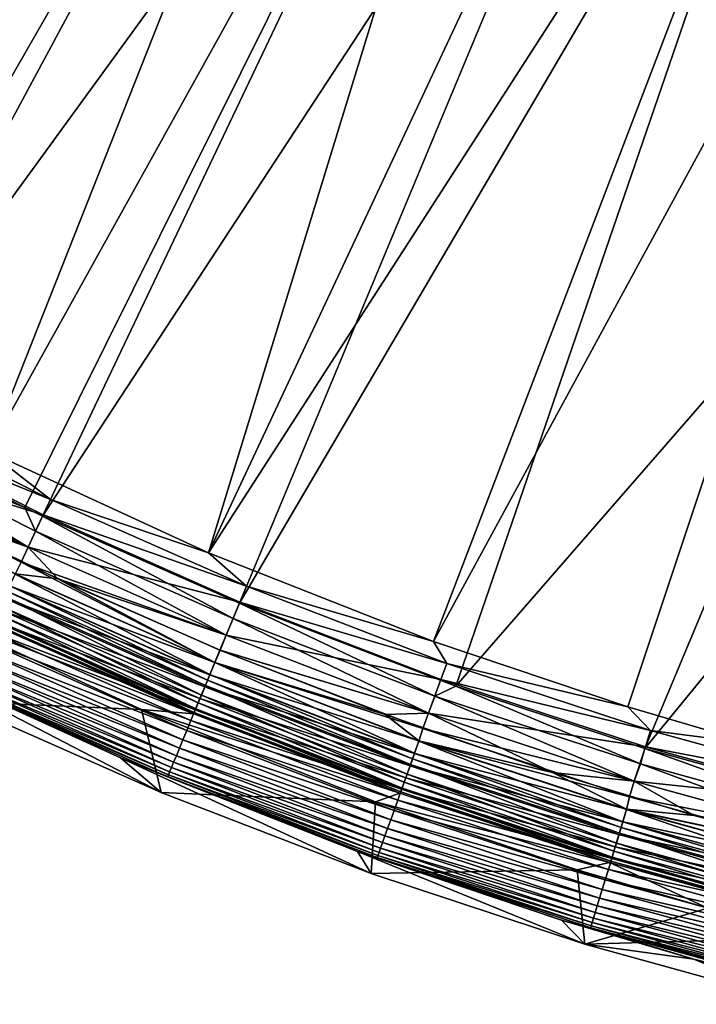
# Model space of a CAD drawing. Header units: metres. Extents: x -900 to 900, y -400 to 400.
# Tile 8 of 253: x -783 to -754, y -394 to -351. Entities that reach past the tile are written whole.
import ezdxf

# ---------------------------------------------------------------- set-up
doc = ezdxf.new("R2010")
doc.units = ezdxf.units.M

msp = doc.modelspace()

# ---------------------------------------------------------------- linework, layer by layer
at = {"layer": 'top'}
for points in [[(-807.198975, -356.74234, -0.803848), (-777.629517, -316.145782, -29.79077), (-783.200378, -312.214813, -29.8034)], [(-784.133118, -313.363251, -32.401356), (-778.5177, -317.338135, -32.388844), (-814.191162, -353.609955, -3.399924)], [(-771.867798, -319.798737, -29.776999), (-777.629517, -316.145782, -29.79077), (-807.198975, -356.74234, -0.803848)], [(-814.191162, -353.609955, -3.399924), (-778.5177, -317.338135, -32.388844), (-806.518616, -359.015991, -3.399924)], [(-778.5177, -317.338135, -32.388844), (-772.715027, -321.034332, -32.375225), (-806.518616, -359.015991, -3.399924)], [(-800.325439, -361.217438, -0.803848), (-771.867798, -319.798737, -29.776999), (-807.198975, -356.74234, -0.803848)], [(-771.867798, -319.798737, -29.776999), (-800.325439, -361.217438, -0.803848), (-795.533813, -364.093658, -0.803848)], [(-765.935669, -323.15976, -29.762093), (-771.867798, -319.798737, -29.776999), (-795.533813, -364.093658, -0.803848)], [(-806.518616, -359.015991, -3.399924), (-772.715027, -321.034332, -32.375225), (-798.623413, -364.016693, -3.399924)], [(-772.715027, -321.034332, -32.375225), (-766.738953, -324.443146, -32.360474), (-798.623413, -364.016693, -3.399924)], [(-765.935669, -323.15976, -29.762093), (-795.533813, -364.093658, -0.803848), (-790.941956, -366.673492, -0.803848)], [(-784.498657, -370.017365, -0.803848), (-765.935669, -323.15976, -29.762093), (-790.941956, -366.673492, -0.803848)], [(-760.099243, -326.105774, -29.746714), (-765.935669, -323.15976, -29.762093), (-784.498657, -370.017365, -0.803848)], [(-798.623413, -364.016693, -3.399924), (-766.738953, -324.443146, -32.360474), (-790.492249, -368.623932, -3.399924)], [(-766.738953, -324.443146, -32.360474), (-760.60376, -327.556427, -32.34457), (-790.492249, -368.623932, -3.399924)], [(-774.93988, -374.420105, -0.803848), (-760.099243, -326.105774, -29.746714), (-784.498657, -370.017365, -0.803848)], [(-774.93988, -374.420105, -0.803848), (-753.64325, -328.983063, -29.72888), (-760.099243, -326.105774, -29.746714)], [(-790.492249, -368.623932, -3.399924), (-760.60376, -327.556427, -32.34457), (-782.918945, -372.458221, -3.399924)], [(-760.60376, -327.556427, -32.34457), (-782.140686, -372.828522, -3.399924), (-782.918945, -372.458221, -3.399924)], [(-760.60376, -327.556427, -32.34457), (-754.324158, -330.367065, -32.327477), (-782.140686, -372.828522, -3.399924)], [(-747.252197, -331.464813, -29.710361), (-753.64325, -328.983063, -29.72888), (-774.93988, -374.420105, -0.803848)], [(-754.324158, -330.367065, -32.327477), (-773.58844, -376.619751, -3.399924), (-782.140686, -372.828522, -3.399924)], [(-754.324158, -330.367065, -32.327477), (-747.914978, -332.868317, -32.309166), (-773.58844, -376.619751, -3.399924)], [(-765.150696, -378.2836, -0.803848), (-747.252197, -331.464813, -29.710361), (-774.93988, -374.420105, -0.803848)], [(-740.871094, -333.599945, -29.690994), (-747.252197, -331.464813, -29.710361), (-765.150696, -378.2836, -0.803848)], [(-747.914978, -332.868317, -32.309166), (-764.190063, -380.22464, -3.399924), (-773.58844, -376.619751, -3.399924)], [(-764.190063, -380.22464, -3.399924), (-747.914978, -332.868317, -32.309166), (-746.190552, -359.55777, -17.935678)], [(-756.717102, -381.120422, -0.803848), (-740.871094, -333.599945, -29.690994), (-765.150696, -378.2836, -0.803848)], [(-740.871094, -333.599945, -29.690994), (-756.717102, -381.120422, -0.803848), (-751.247925, -382.727722, -0.803848)], [(-755.964355, -382.92392, -3.399924), (-764.190063, -380.22464, -3.399924), (-746.190552, -359.55777, -17.935678)], [(-738.483459, -361.563904, -17.935678), (-755.964355, -382.92392, -3.399924), (-746.190552, -359.55777, -17.935678)], [(-746.937378, -385.419708, -3.399924), (-755.964355, -382.92392, -3.399924), (-738.483459, -361.563904, -17.935678)], [(-781.799561, -372.107422, -0.456723), (-790.115173, -367.91864, -0.456723), (-790.465576, -368.574036, -0.204445)], [(-781.799561, -372.107422, -0.456723), (-784.498657, -370.017365, -0.803848), (-790.115173, -367.91864, -0.456723)], [(-790.465576, -368.574036, -0.204445), (-791.182922, -369.951691), (-782.117371, -372.779236, -0.204445)], [(-790.831604, -369.258636, -3.101714), (-790.492249, -368.623932, -3.399924), (-782.918945, -372.458221, -3.399924)], [(-782.117371, -372.779236, -0.204445), (-781.799561, -372.107422, -0.456723), (-790.465576, -368.574036, -0.204445)], [(-782.769104, -374.182343, -3), (-791.18103, -369.948151, -3), (-790.831604, -369.258636, -3.101714)], [(-782.449341, -373.481018, -3.101714), (-782.769104, -374.182343, -3), (-790.831604, -369.258636, -3.101714)], [(-790.831604, -369.258636, -3.101714), (-782.918945, -372.458221, -3.399924), (-782.449341, -373.481018, -3.101714)], [(-791.18103, -369.948151, -3), (-782.769104, -374.182343, -3), (-791.519775, -370.58194, -3)], [(-791.182922, -369.951691), (-788.398804, -372.196991), (-782.770813, -374.185974)], [(-791.182922, -369.951691), (-782.770813, -374.185974), (-782.117371, -372.779236, -0.204445)], [(-774.93988, -374.420105, -0.803848), (-784.498657, -370.017365, -0.803848), (-781.799561, -372.107422, -0.456723)], [(-791.519775, -370.58194, -3), (-782.769104, -374.182343, -3), (-783.076355, -374.83197, -3)], [(-791.519775, -370.58194, -3), (-783.076355, -374.83197, -3), (-783.334167, -375.351532, -3.056892)], [(-773.282471, -375.881042, -0.456723), (-781.799561, -372.107422, -0.456723), (-782.117371, -372.779236, -0.204445)], [(-773.282471, -375.881042, -0.456723), (-774.93988, -374.420105, -0.803848), (-781.799561, -372.107422, -0.456723)], [(-781.478333, -375.562561), (-788.398804, -372.196991), (-783.329773, -375.342285, -0.028766)], [(-788.398804, -372.196991), (-781.478333, -375.562561), (-782.770813, -374.185974)], [(-782.918945, -372.458221, -3.399924), (-782.140686, -372.828522, -3.399924), (-782.449341, -373.481018, -3.101714)], [(-782.117371, -372.779236, -0.204445), (-782.770813, -374.185974), (-773.566895, -376.567657, -0.204445)], [(-782.449341, -373.481018, -3.101714), (-782.140686, -372.828522, -3.399924), (-773.863953, -377.284882, -3.101714)], [(-782.140686, -372.828522, -3.399924), (-773.58844, -376.619751, -3.399924), (-773.863953, -377.284882, -3.101714)], [(-773.566895, -376.567657, -0.204445), (-773.282471, -375.881042, -0.456723), (-782.117371, -372.779236, -0.204445)], [(-774.159607, -377.998688, -3), (-782.769104, -374.182343, -3), (-782.449341, -373.481018, -3.101714)], [(-773.863953, -377.284882, -3.101714), (-774.159607, -377.998688, -3), (-782.449341, -373.481018, -3.101714)], [(-782.769104, -374.182343, -3), (-774.159607, -377.998688, -3), (-783.076355, -374.83197, -3)], [(-782.770813, -374.185974), (-781.478333, -375.562561), (-774.161133, -378.00238)], [(-782.770813, -374.185974), (-774.161133, -378.00238), (-773.566895, -376.567657, -0.204445)], [(-765.150696, -378.2836, -0.803848), (-774.93988, -374.420105, -0.803848), (-773.282471, -375.881042, -0.456723)], [(-783.076355, -374.83197, -3), (-774.655823, -379.196594, -3.056892), (-783.334167, -375.351532, -3.056892)], [(-783.076355, -374.83197, -3), (-774.159607, -377.998688, -3), (-774.434631, -378.662598, -3)], [(-783.076355, -374.83197, -3), (-774.434631, -378.662598, -3), (-774.655823, -379.196594, -3.056892)], [(-783.329773, -375.342285, -0.028766), (-783.577454, -375.865845, -0.114353), (-774.651917, -379.187134, -0.028766)], [(-783.334167, -375.351532, -3.056892), (-774.869507, -379.712433, -3.22474), (-783.572937, -375.856262, -3.22474)], [(-783.334167, -375.351532, -3.056892), (-774.655823, -379.196594, -3.056892), (-774.869507, -379.712433, -3.22474)], [(-774.651917, -379.187134, -0.028766), (-781.478333, -375.562561), (-783.329773, -375.342285, -0.028766)], [(-774.651917, -379.187134, -0.028766), (-774.428955, -378.648926), (-781.478333, -375.562561)], [(-781.478333, -375.562561), (-774.428955, -378.648926), (-774.161133, -378.00238)], [(-783.577454, -375.865845, -0.114353), (-783.820923, -376.380493, -0.255695), (-774.873535, -379.722229, -0.114353)], [(-783.572937, -375.856262, -3.22474), (-774.970459, -379.956207, -3.348771), (-783.68573, -376.094788, -3.348771)], [(-783.577454, -375.865845, -0.114353), (-774.873535, -379.722229, -0.114353), (-774.651917, -379.187134, -0.028766)], [(-783.572937, -375.856262, -3.22474), (-774.869507, -379.712433, -3.22474), (-774.970459, -379.956207, -3.348771)], [(-764.582947, -379.228088, -0.456723), (-773.282471, -375.881042, -0.456723), (-773.566895, -376.567657, -0.204445)], [(-764.582947, -379.228088, -0.456723), (-765.150696, -378.2836, -0.803848), (-773.282471, -375.881042, -0.456723)], [(-783.820923, -376.380493, -0.255695), (-784.057373, -376.880341, -0.451727), (-775.091431, -380.24823, -0.255695)], [(-775.238831, -380.604156, -3.865118), (-783.985657, -376.72879, -3.865118), (-783.792786, -376.321045, -3.497899)], [(-783.820923, -376.380493, -0.255695), (-775.091431, -380.24823, -0.255695), (-774.873535, -379.722229, -0.114353)], [(-775.066223, -380.187469, -3.497899), (-783.792786, -376.321045, -3.497899), (-783.68573, -376.094788, -3.348771)], [(-775.238831, -380.604156, -3.865118), (-783.792786, -376.321045, -3.497899), (-775.066223, -380.187469, -3.497899)], [(-783.68573, -376.094788, -3.348771), (-774.970459, -379.956207, -3.348771), (-775.066223, -380.187469, -3.497899)], [(-787.785828, -376.654816, -87), (-784.3526, -377.530334, -5.959025), (-775.576904, -381.420349, -5.959025)], [(-787.785828, -376.654816, -87), (-775.576904, -381.420349, -5.959025), (-777.849609, -381.231476, -87)], [(-785.937683, -380.881744, -87), (-787.785828, -376.654816, -87), (-777.849609, -381.231476, -87)], [(-775.30304, -380.759064, -0.451727), (-784.057373, -376.880341, -0.451727), (-784.284119, -377.359802, -0.70103)], [(-783.985657, -376.72879, -3.865118), (-775.380859, -380.947052, -4.312942), (-784.144348, -377.06427, -4.312942)], [(-775.091431, -380.24823, -0.255695), (-784.057373, -376.880341, -0.451727), (-775.30304, -380.759064, -0.451727)], [(-775.380859, -380.947052, -4.312942), (-783.985657, -376.72879, -3.865118), (-775.238831, -380.604156, -3.865118)], [(-773.566895, -376.567657, -0.204445), (-774.161133, -378.00238), (-764.833191, -379.927826, -0.204445)], [(-773.863953, -377.284882, -3.101714), (-773.58844, -376.619751, -3.399924), (-765.094666, -380.658752, -3.101714)], [(-773.58844, -376.619751, -3.399924), (-764.190063, -380.22464, -3.399924), (-765.094666, -380.658752, -3.101714)], [(-764.833191, -379.927826, -0.204445), (-764.582947, -379.228088, -0.456723), (-773.566895, -376.567657, -0.204445)], [(-784.263062, -377.315247, -4.82471), (-775.553223, -381.363129, -5.381563), (-784.336914, -377.471375, -5.381563)], [(-784.144348, -377.06427, -4.312942), (-775.487122, -381.203552, -4.82471), (-784.263062, -377.315247, -4.82471)], [(-784.263062, -377.315247, -4.82471), (-775.487122, -381.203552, -4.82471), (-775.553223, -381.363129, -5.381563)], [(-784.144348, -377.06427, -4.312942), (-775.380859, -380.947052, -4.312942), (-775.487122, -381.203552, -4.82471)], [(-765.37323, -381.38797, -3), (-774.159607, -377.998688, -3), (-773.863953, -377.284882, -3.101714)], [(-765.094666, -380.658752, -3.101714), (-765.37323, -381.38797, -3), (-773.863953, -377.284882, -3.101714)], [(-775.505981, -381.249084, -0.70103), (-784.284119, -377.359802, -0.70103), (-784.499268, -377.814606, -1.000777)], [(-784.336914, -377.471375, -5.381563), (-775.576904, -381.420349, -5.959025), (-784.3526, -377.530334, -5.959025)], [(-784.336914, -377.471375, -5.381563), (-775.553223, -381.363129, -5.381563), (-775.576904, -381.420349, -5.959025)], [(-775.30304, -380.759064, -0.451727), (-784.284119, -377.359802, -0.70103), (-775.505981, -381.249084, -0.70103)], [(-775.698486, -381.713898, -1.000777), (-784.499268, -377.814606, -1.000777), (-784.700806, -378.240692, -1.34779)], [(-775.505981, -381.249084, -0.70103), (-784.499268, -377.814606, -1.000777), (-775.698486, -381.713898, -1.000777)], [(-774.159607, -377.998688, -3), (-765.37323, -381.38797, -3), (-774.434631, -378.662598, -3)], [(-774.161133, -378.00238), (-774.428955, -378.648926), (-765.374573, -381.391724)], [(-774.161133, -378.00238), (-765.374573, -381.391724), (-764.833191, -379.927826, -0.204445)], [(-784.886963, -378.634125, -1.738888), (-775.878906, -382.149384, -1.34779), (-784.700806, -378.240692, -1.34779)], [(-784.700806, -378.240692, -1.34779), (-775.878906, -382.149384, -1.34779), (-775.698486, -381.713898, -1.000777)], [(-756.717102, -381.120422, -0.803848), (-765.150696, -378.2836, -0.803848), (-764.582947, -379.228088, -0.456723)], [(-778.750305, -383.339935, -5.947641), (-788.803406, -378.709442, -5.947641), (-776.995667, -384.84549, -87)], [(-776.995667, -384.84549, -87), (-788.803406, -378.709442, -5.947641), (-785.937683, -380.881744, -87)], [(-788.803406, -378.709442, -5.947641), (-778.750305, -383.339935, -5.947641), (-785.631775, -380.20871, -5.365363)], [(-776.196594, -382.91629, -2.170691), (-785.055786, -378.991089, -2.170691), (-785.205933, -379.308502, -2.639013)], [(-776.045471, -382.551483, -1.738888), (-784.886963, -378.634125, -1.738888), (-785.055786, -378.991089, -2.170691)], [(-776.045471, -382.551483, -1.738888), (-785.055786, -378.991089, -2.170691), (-776.196594, -382.91629, -2.170691)], [(-775.878906, -382.149384, -1.34779), (-784.886963, -378.634125, -1.738888), (-776.045471, -382.551483, -1.738888)], [(-774.434631, -378.662598, -3), (-765.615356, -382.064575, -3), (-774.655823, -379.196594, -3.056892)], [(-767.257324, -381.452881), (-774.428955, -378.648926), (-774.651917, -379.187134, -0.028766)], [(-774.434631, -378.662598, -3), (-765.37323, -381.38797, -3), (-765.615356, -382.064575, -3)], [(-774.428955, -378.648926), (-767.257324, -381.452881), (-765.374573, -381.391724)], [(-785.335999, -379.583405, -3.139467), (-776.330933, -383.240692, -2.639013), (-785.205933, -379.308502, -2.639013)], [(-785.205933, -379.308502, -2.639013), (-776.330933, -383.240692, -2.639013), (-776.196594, -382.91629, -2.170691)], [(-774.651917, -379.187134, -0.028766), (-774.873535, -379.722229, -0.114353), (-765.788147, -382.597351, -0.028766)], [(-774.655823, -379.196594, -3.056892), (-765.979614, -383.13269, -3.22474), (-774.869507, -379.712433, -3.22474)], [(-774.655823, -379.196594, -3.056892), (-765.615356, -382.064575, -3), (-765.791565, -382.606995, -3.056892)], [(-774.655823, -379.196594, -3.056892), (-765.791565, -382.606995, -3.056892), (-765.979614, -383.13269, -3.22474)], [(-765.788147, -382.597351, -0.028766), (-767.257324, -381.452881), (-774.651917, -379.187134, -0.028766)], [(-755.725647, -382.142822, -0.456723), (-764.582947, -379.228088, -0.456723), (-764.833191, -379.927826, -0.204445)], [(-755.725647, -382.142822, -0.456723), (-756.717102, -381.120422, -0.803848), (-764.582947, -379.228088, -0.456723)], [(-785.530457, -379.994507, -4.218875), (-776.544495, -383.756256, -3.667668), (-785.44458, -379.812958, -3.667668)], [(-785.44458, -379.812958, -3.667668), (-776.447327, -383.521667, -3.139467), (-785.335999, -379.583405, -3.139467)], [(-785.44458, -379.812958, -3.667668), (-776.544495, -383.756256, -3.667668), (-776.447327, -383.521667, -3.139467)], [(-785.335999, -379.583405, -3.139467), (-776.447327, -383.521667, -3.139467), (-776.330933, -383.240692, -2.639013)], [(-774.873535, -379.722229, -0.114353), (-775.091431, -380.24823, -0.255695), (-765.983215, -383.1427, -0.114353)], [(-774.869507, -379.712433, -3.22474), (-766.068481, -383.381134, -3.348771), (-774.970459, -379.956207, -3.348771)], [(-774.873535, -379.722229, -0.114353), (-765.983215, -383.1427, -0.114353), (-765.788147, -382.597351, -0.028766)], [(-774.869507, -379.712433, -3.22474), (-765.979614, -383.13269, -3.22474), (-766.068481, -383.381134, -3.348771)], [(-776.677368, -384.076996, -4.786941), (-785.593018, -380.12677, -4.786941), (-785.631775, -380.20871, -5.365363)], [(-785.631775, -380.20871, -5.365363), (-778.750305, -383.339935, -5.947641), (-776.712036, -384.160736, -5.365363)], [(-776.712036, -384.160736, -5.365363), (-776.677368, -384.076996, -4.786941), (-785.631775, -380.20871, -5.365363)], [(-785.593018, -380.12677, -4.786941), (-776.621338, -383.941803, -4.218875), (-785.530457, -379.994507, -4.218875)], [(-776.677368, -384.076996, -4.786941), (-776.621338, -383.941803, -4.218875), (-785.593018, -380.12677, -4.786941)], [(-785.530457, -379.994507, -4.218875), (-776.621338, -383.941803, -4.218875), (-776.544495, -383.756256, -3.667668)], [(-766.174927, -383.678711, -0.255695), (-775.091431, -380.24823, -0.255695), (-775.30304, -380.759064, -0.451727)], [(-766.304688, -384.041473, -3.865118), (-775.238831, -380.604156, -3.865118), (-775.066223, -380.187469, -3.497899)], [(-765.983215, -383.1427, -0.114353), (-775.091431, -380.24823, -0.255695), (-766.174927, -383.678711, -0.255695)], [(-774.970459, -379.956207, -3.348771), (-766.152771, -383.616791, -3.497899), (-775.066223, -380.187469, -3.497899)], [(-775.066223, -380.187469, -3.497899), (-766.152771, -383.616791, -3.497899), (-766.304688, -384.041473, -3.865118)], [(-774.970459, -379.956207, -3.348771), (-766.068481, -383.381134, -3.348771), (-766.152771, -383.616791, -3.497899)], [(-764.833191, -379.927826, -0.204445), (-765.374573, -381.391724), (-755.941223, -382.854004, -0.204445)], [(-765.094666, -380.658752, -3.101714), (-764.190063, -380.22464, -3.399924), (-756.166443, -383.596863, -3.101714)], [(-755.941223, -382.854004, -0.204445), (-755.725647, -382.142822, -0.456723), (-764.833191, -379.927826, -0.204445)], [(-764.190063, -380.22464, -3.399924), (-755.964355, -382.92392, -3.399924), (-756.166443, -383.596863, -3.101714)], [(-766.429688, -384.3909, -4.312942), (-775.380859, -380.947052, -4.312942), (-775.238831, -380.604156, -3.865118)], [(-766.429688, -384.3909, -4.312942), (-775.238831, -380.604156, -3.865118), (-766.304688, -384.041473, -3.865118)], [(-756.431091, -384.342041, -3), (-765.37323, -381.38797, -3), (-765.094666, -380.658752, -3.101714)], [(-756.166443, -383.596863, -3.101714), (-756.431091, -384.342041, -3), (-765.094666, -380.658752, -3.101714)], [(-776.995667, -384.84549, -87), (-785.937683, -380.881744, -87), (-777.849609, -381.231476, -87)], [(-766.361145, -384.199341, -0.451727), (-775.30304, -380.759064, -0.451727), (-775.505981, -381.249084, -0.70103)], [(-775.380859, -380.947052, -4.312942), (-766.523193, -384.652313, -4.82471), (-775.487122, -381.203552, -4.82471)], [(-766.523193, -384.652313, -4.82471), (-775.380859, -380.947052, -4.312942), (-766.429688, -384.3909, -4.312942)], [(-766.174927, -383.678711, -0.255695), (-775.30304, -380.759064, -0.451727), (-766.361145, -384.199341, -0.451727)], [(-751.247925, -382.727722, -0.803848), (-756.717102, -381.120422, -0.803848), (-755.725647, -382.142822, -0.456723)], [(-775.576904, -381.420349, -5.959025), (-766.620911, -384.875061, -5.959025), (-777.849609, -381.231476, -87)], [(-777.849609, -381.231476, -87), (-766.620911, -384.875061, -5.959025), (-767.673828, -385.247437, -87)], [(-776.995667, -384.84549, -87), (-777.849609, -381.231476, -87), (-767.673828, -385.247437, -87)], [(-766.539795, -384.69873, -0.70103), (-775.505981, -381.249084, -0.70103), (-775.698486, -381.713898, -1.000777)], [(-775.553223, -381.363129, -5.381563), (-766.620911, -384.875061, -5.959025), (-775.576904, -381.420349, -5.959025)], [(-775.487122, -381.203552, -4.82471), (-766.58136, -384.814941, -5.381563), (-775.553223, -381.363129, -5.381563)], [(-775.553223, -381.363129, -5.381563), (-766.58136, -384.814941, -5.381563), (-766.620911, -384.875061, -5.959025)], [(-766.361145, -384.199341, -0.451727), (-775.505981, -381.249084, -0.70103), (-766.539795, -384.69873, -0.70103)], [(-775.487122, -381.203552, -4.82471), (-766.523193, -384.652313, -4.82471), (-766.58136, -384.814941, -5.381563)], [(-765.374573, -381.391724), (-767.257324, -381.452881), (-759.979309, -383.967896)], [(-759.979309, -383.967896), (-767.257324, -381.452881), (-765.788147, -382.597351, -0.028766)], [(-765.37323, -381.38797, -3), (-756.431091, -384.342041, -3), (-765.615356, -382.064575, -3)], [(-765.374573, -381.391724), (-759.979309, -383.967896), (-756.432251, -384.345856)], [(-765.374573, -381.391724), (-756.432251, -384.345856), (-755.941223, -382.854004, -0.204445)], [(-775.878906, -382.149384, -1.34779), (-766.709229, -385.172394, -1.000777), (-775.698486, -381.713898, -1.000777)], [(-775.698486, -381.713898, -1.000777), (-766.709229, -385.172394, -1.000777), (-766.539795, -384.69873, -0.70103)], [(-766.867981, -385.616211, -1.34779), (-775.878906, -382.149384, -1.34779), (-776.045471, -382.551483, -1.738888)], [(-766.709229, -385.172394, -1.000777), (-775.878906, -382.149384, -1.34779), (-766.867981, -385.616211, -1.34779)], [(-765.615356, -382.064575, -3), (-756.639709, -385.029724, -3), (-765.791565, -382.606995, -3.056892)], [(-765.615356, -382.064575, -3), (-756.431091, -384.342041, -3), (-756.639709, -385.029724, -3)], [(-746.736816, -384.620972, -0.456723), (-755.725647, -382.142822, -0.456723), (-755.941223, -382.854004, -0.204445)], [(-746.736816, -384.620972, -0.456723), (-751.247925, -382.727722, -0.803848), (-755.725647, -382.142822, -0.456723)], [(-767.014587, -386.026001, -1.738888), (-776.045471, -382.551483, -1.738888), (-776.196594, -382.91629, -2.170691)], [(-766.867981, -385.616211, -1.34779), (-776.045471, -382.551483, -1.738888), (-767.014587, -386.026001, -1.738888)], [(-765.788147, -382.597351, -0.028766), (-765.983215, -383.1427, -0.114353), (-756.763672, -385.567108, -0.028766)], [(-765.791565, -382.606995, -3.056892), (-756.928589, -386.111176, -3.22474), (-765.979614, -383.13269, -3.22474)], [(-765.791565, -382.606995, -3.056892), (-756.639709, -385.029724, -3), (-756.766663, -385.576904, -3.056892)], [(-756.928589, -386.111176, -3.22474), (-765.791565, -382.606995, -3.056892), (-756.766663, -385.576904, -3.056892)], [(-756.763672, -385.567108, -0.028766), (-759.979309, -383.967896), (-765.788147, -382.597351, -0.028766)], [(-755.941223, -382.854004, -0.204445), (-756.432251, -384.345856), (-746.917175, -385.341827, -0.204445)], [(-746.917175, -385.341827, -0.204445), (-746.736816, -384.620972, -0.456723), (-755.941223, -382.854004, -0.204445)], [(-776.447327, -383.521667, -3.139467), (-767.265808, -386.728363, -2.639013), (-776.330933, -383.240692, -2.639013)], [(-776.330933, -383.240692, -2.639013), (-767.147583, -386.397797, -2.170691), (-776.196594, -382.91629, -2.170691)], [(-776.330933, -383.240692, -2.639013), (-767.265808, -386.728363, -2.639013), (-767.147583, -386.397797, -2.170691)], [(-776.196594, -382.91629, -2.170691), (-767.147583, -386.397797, -2.170691), (-767.014587, -386.026001, -1.738888)], [(-756.931702, -386.121338, -0.114353), (-765.983215, -383.1427, -0.114353), (-766.174927, -383.678711, -0.255695)], [(-765.979614, -383.13269, -3.22474), (-757.005127, -386.363678, -3.348771), (-766.068481, -383.381134, -3.348771)], [(-756.763672, -385.567108, -0.028766), (-765.983215, -383.1427, -0.114353), (-756.931702, -386.121338, -0.114353)], [(-765.979614, -383.13269, -3.22474), (-756.928589, -386.111176, -3.22474), (-757.005127, -386.363678, -3.348771)], [(-756.166443, -383.596863, -3.101714), (-755.964355, -382.92392, -3.399924), (-747.10553, -386.094849, -3.101714)], [(-755.964355, -382.92392, -3.399924), (-746.937378, -385.419708, -3.399924), (-747.10553, -386.094849, -3.101714)], [(-768.454834, -387.403107, -5.947641), (-778.750305, -383.339935, -5.947641), (-767.869873, -388.365692, -87)], [(-767.869873, -388.365692, -87), (-778.750305, -383.339935, -5.947641), (-776.995667, -384.84549, -87)], [(-778.750305, -383.339935, -5.947641), (-768.454834, -387.403107, -5.947641), (-776.712036, -384.160736, -5.365363)], [(-776.544495, -383.756256, -3.667668), (-767.368286, -387.014709, -3.139467), (-776.447327, -383.521667, -3.139467)], [(-776.447327, -383.521667, -3.139467), (-767.368286, -387.014709, -3.139467), (-767.265808, -386.728363, -2.639013)], [(-757.096863, -386.666138, -0.255695), (-766.174927, -383.678711, -0.255695), (-766.361145, -384.199341, -0.451727)], [(-766.152771, -383.616791, -3.497899), (-757.208618, -387.034821, -3.865118), (-766.304688, -384.041473, -3.865118)], [(-756.931702, -386.121338, -0.114353), (-766.174927, -383.678711, -0.255695), (-757.096863, -386.666138, -0.255695)], [(-766.068481, -383.381134, -3.348771), (-757.077759, -386.60321, -3.497899), (-766.152771, -383.616791, -3.497899)], [(-766.152771, -383.616791, -3.497899), (-757.077759, -386.60321, -3.497899), (-757.208618, -387.034821, -3.865118)], [(-766.068481, -383.381134, -3.348771), (-757.005127, -386.363678, -3.348771), (-757.077759, -386.60321, -3.497899)], [(-747.354797, -386.85379, -3), (-756.431091, -384.342041, -3), (-756.166443, -383.596863, -3.101714)], [(-747.10553, -386.094849, -3.101714), (-747.354797, -386.85379, -3), (-756.166443, -383.596863, -3.101714)], [(-767.570679, -387.580658, -4.786941), (-776.677368, -384.076996, -4.786941), (-776.712036, -384.160736, -5.365363)], [(-776.712036, -384.160736, -5.365363), (-768.454834, -387.403107, -5.947641), (-767.601196, -387.665985, -5.365363)], [(-767.601196, -387.665985, -5.365363), (-767.570679, -387.580658, -4.786941), (-776.712036, -384.160736, -5.365363)], [(-767.521423, -387.442902, -4.218875), (-776.621338, -383.941803, -4.218875), (-776.677368, -384.076996, -4.786941)], [(-767.570679, -387.580658, -4.786941), (-767.521423, -387.442902, -4.218875), (-776.677368, -384.076996, -4.786941)], [(-776.621338, -383.941803, -4.218875), (-767.453796, -387.253784, -3.667668), (-776.544495, -383.756256, -3.667668)], [(-767.521423, -387.442902, -4.218875), (-767.453796, -387.253784, -3.667668), (-776.621338, -383.941803, -4.218875)], [(-776.544495, -383.756256, -3.667668), (-767.453796, -387.253784, -3.667668), (-767.368286, -387.014709, -3.139467)], [(-757.316223, -387.389954, -4.312942), (-766.429688, -384.3909, -4.312942), (-766.304688, -384.041473, -3.865118)], [(-766.304688, -384.041473, -3.865118), (-757.208618, -387.034821, -3.865118), (-757.316223, -387.389954, -4.312942)], [(-753.825745, -385.844604), (-759.979309, -383.967896), (-756.763672, -385.567108, -0.028766)], [(-759.979309, -383.967896), (-753.825745, -385.844604), (-756.432251, -384.345856)], [(-757.257202, -387.195251, -0.451727), (-766.361145, -384.199341, -0.451727), (-766.539795, -384.69873, -0.70103)], [(-757.39679, -387.65564, -4.82471), (-766.523193, -384.652313, -4.82471), (-766.429688, -384.3909, -4.312942)], [(-757.39679, -387.65564, -4.82471), (-766.429688, -384.3909, -4.312942), (-757.316223, -387.389954, -4.312942)], [(-757.096863, -386.666138, -0.255695), (-766.361145, -384.199341, -0.451727), (-757.257202, -387.195251, -0.451727)], [(-756.431091, -384.342041, -3), (-747.354797, -386.85379, -3), (-756.639709, -385.029724, -3)], [(-756.432251, -384.345856), (-753.825745, -385.844604), (-747.355774, -386.857666)], [(-756.432251, -384.345856), (-747.355774, -386.857666), (-746.917175, -385.341827, -0.204445)], [(-767.869873, -388.365692, -87), (-776.995667, -384.84549, -87), (-767.673828, -385.247437, -87)], [(-766.620911, -384.875061, -5.959025), (-757.506226, -387.886139, -5.959025), (-767.673828, -385.247437, -87)], [(-766.709229, -385.172394, -1.000777), (-757.411072, -387.702789, -0.70103), (-766.539795, -384.69873, -0.70103)], [(-766.58136, -384.814941, -5.381563), (-757.506226, -387.886139, -5.959025), (-766.620911, -384.875061, -5.959025)], [(-766.523193, -384.652313, -4.82471), (-757.446899, -387.820892, -5.381563), (-766.58136, -384.814941, -5.381563)], [(-766.58136, -384.814941, -5.381563), (-757.446899, -387.820892, -5.381563), (-757.506226, -387.886139, -5.959025)], [(-766.539795, -384.69873, -0.70103), (-757.411072, -387.702789, -0.70103), (-757.257202, -387.195251, -0.451727)], [(-757.446899, -387.820892, -5.381563), (-766.523193, -384.652313, -4.82471), (-757.39679, -387.65564, -4.82471)], [(-767.869873, -388.365692, -87), (-767.673828, -385.247437, -87), (-758.911072, -388.194855, -87)], [(-767.673828, -385.247437, -87), (-757.506226, -387.886139, -5.959025), (-758.911072, -388.194855, -87)], [(-757.557007, -388.184204, -1.000777), (-766.709229, -385.172394, -1.000777), (-766.867981, -385.616211, -1.34779)], [(-757.411072, -387.702789, -0.70103), (-766.709229, -385.172394, -1.000777), (-757.557007, -388.184204, -1.000777)], [(-756.639709, -385.029724, -3), (-747.529419, -387.550873, -3), (-756.766663, -385.576904, -3.056892)], [(-756.639709, -385.029724, -3), (-747.354797, -386.85379, -3), (-747.529419, -387.550873, -3)], [(-757.693726, -388.635254, -1.34779), (-766.867981, -385.616211, -1.34779), (-767.014587, -386.026001, -1.738888)], [(-757.557007, -388.184204, -1.000777), (-766.867981, -385.616211, -1.34779), (-757.693726, -388.635254, -1.34779)], [(-747.605164, -388.09201, -0.028766), (-756.763672, -385.567108, -0.028766), (-756.931702, -386.121338, -0.114353)], [(-747.743164, -388.643524, -3.22474), (-756.928589, -386.111176, -3.22474), (-756.766663, -385.576904, -3.056892)], [(-756.766663, -385.576904, -3.056892), (-747.529419, -387.550873, -3), (-747.607666, -388.101929, -3.056892)], [(-756.766663, -385.576904, -3.056892), (-747.607666, -388.101929, -3.056892), (-747.743164, -388.643524, -3.22474)], [(-747.36676, -387.576294), (-756.763672, -385.567108, -0.028766), (-747.605164, -388.09201, -0.028766)], [(-747.36676, -387.576294), (-753.825745, -385.844604), (-756.763672, -385.567108, -0.028766)], [(-753.825745, -385.844604), (-747.36676, -387.576294), (-747.355774, -386.857666)], [(-767.147583, -386.397797, -2.170691), (-757.820007, -389.051727, -1.738888), (-767.014587, -386.026001, -1.738888)], [(-767.014587, -386.026001, -1.738888), (-757.820007, -389.051727, -1.738888), (-757.693726, -388.635254, -1.34779)], [(-747.745728, -388.653839, -0.114353), (-756.931702, -386.121338, -0.114353), (-757.096863, -386.666138, -0.255695)], [(-756.928589, -386.111176, -3.22474), (-747.80719, -388.899475, -3.348771), (-757.005127, -386.363678, -3.348771)], [(-747.605164, -388.09201, -0.028766), (-756.931702, -386.121338, -0.114353), (-747.745728, -388.653839, -0.114353)], [(-747.80719, -388.899475, -3.348771), (-756.928589, -386.111176, -3.22474), (-747.743164, -388.643524, -3.22474)], [(-767.368286, -387.014709, -3.139467), (-758.036377, -389.765594, -2.639013), (-767.265808, -386.728363, -2.639013)], [(-767.265808, -386.728363, -2.639013), (-757.934509, -389.429596, -2.170691), (-767.147583, -386.397797, -2.170691)], [(-767.265808, -386.728363, -2.639013), (-758.036377, -389.765594, -2.639013), (-757.934509, -389.429596, -2.170691)], [(-767.147583, -386.397797, -2.170691), (-757.934509, -389.429596, -2.170691), (-757.820007, -389.051727, -1.738888)], [(-747.88385, -389.206055, -0.255695), (-757.096863, -386.666138, -0.255695), (-757.257202, -387.195251, -0.451727)], [(-757.077759, -386.60321, -3.497899), (-747.977356, -389.579773, -3.865118), (-757.208618, -387.034821, -3.865118)], [(-747.745728, -388.653839, -0.114353), (-757.096863, -386.666138, -0.255695), (-747.88385, -389.206055, -0.255695)], [(-757.005127, -386.363678, -3.348771), (-747.86792, -389.142273, -3.497899), (-757.077759, -386.60321, -3.497899)], [(-757.077759, -386.60321, -3.497899), (-747.86792, -389.142273, -3.497899), (-747.977356, -389.579773, -3.865118)], [(-757.005127, -386.363678, -3.348771), (-747.80719, -388.899475, -3.348771), (-747.86792, -389.142273, -3.497899)], [(-767.453796, -387.253784, -3.667668), (-758.124634, -390.05661, -3.139467), (-767.368286, -387.014709, -3.139467)], [(-767.368286, -387.014709, -3.139467), (-758.124634, -390.05661, -3.139467), (-758.036377, -389.765594, -2.639013)], [(-757.208618, -387.034821, -3.865118), (-748.067444, -389.939758, -4.312942), (-757.316223, -387.389954, -4.312942)], [(-757.208618, -387.034821, -3.865118), (-747.977356, -389.579773, -3.865118), (-748.067444, -389.939758, -4.312942)], [(-758.582397, -391.433868, -87), (-759.590271, -390.384735, -5.947641), (-768.454834, -387.403107, -5.947641)], [(-758.582397, -391.433868, -87), (-768.454834, -387.403107, -5.947641), (-767.869873, -388.365692, -87)], [(-768.454834, -387.403107, -5.947641), (-759.590271, -390.384735, -5.947641), (-767.601196, -387.665985, -5.365363)], [(-758.29895, -390.631775, -4.786941), (-767.570679, -387.580658, -4.786941), (-767.601196, -387.665985, -5.365363)], [(-758.256531, -390.491791, -4.218875), (-767.521423, -387.442902, -4.218875), (-767.570679, -387.580658, -4.786941)], [(-758.29895, -390.631775, -4.786941), (-758.256531, -390.491791, -4.218875), (-767.570679, -387.580658, -4.786941)], [(-758.198242, -390.299591, -3.667668), (-767.453796, -387.253784, -3.667668), (-767.521423, -387.442902, -4.218875)], [(-758.256531, -390.491791, -4.218875), (-758.198242, -390.299591, -3.667668), (-767.521423, -387.442902, -4.218875)], [(-758.198242, -390.299591, -3.667668), (-758.124634, -390.05661, -3.139467), (-767.453796, -387.253784, -3.667668)], [(-757.411072, -387.702789, -0.70103), (-748.018066, -389.742401, -0.451727), (-757.257202, -387.195251, -0.451727)], [(-748.134827, -390.209076, -4.82471), (-757.39679, -387.65564, -4.82471), (-757.316223, -387.389954, -4.312942)], [(-757.316223, -387.389954, -4.312942), (-748.067444, -389.939758, -4.312942), (-748.134827, -390.209076, -4.82471)], [(-757.257202, -387.195251, -0.451727), (-748.018066, -389.742401, -0.451727), (-747.88385, -389.206055, -0.255695)], [(-767.601196, -387.665985, -5.365363), (-759.590271, -390.384735, -5.947641), (-758.325256, -390.718506, -5.365363)], [(-758.325256, -390.718506, -5.365363), (-758.29895, -390.631775, -4.786941), (-767.601196, -387.665985, -5.365363)], [(-757.506226, -387.886139, -5.959025), (-753.228516, -389.864807, -87), (-758.911072, -388.194855, -87)], [(-748.14679, -390.256866, -0.70103), (-757.411072, -387.702789, -0.70103), (-757.557007, -388.184204, -1.000777)], [(-757.446899, -387.820892, -5.381563), (-748.2547, -390.446381, -5.959025), (-757.506226, -387.886139, -5.959025)], [(-757.506226, -387.886139, -5.959025), (-748.2547, -390.446381, -5.959025), (-753.228516, -389.864807, -87)], [(-748.176697, -390.376587, -5.381563), (-757.446899, -387.820892, -5.381563), (-757.39679, -387.65564, -4.82471)], [(-748.2547, -390.446381, -5.959025), (-757.446899, -387.820892, -5.381563), (-748.176697, -390.376587, -5.381563)], [(-748.018066, -389.742401, -0.451727), (-757.411072, -387.702789, -0.70103), (-748.14679, -390.256866, -0.70103)], [(-748.176697, -390.376587, -5.381563), (-757.39679, -387.65564, -4.82471), (-748.134827, -390.209076, -4.82471)], [(-758.582397, -391.433868, -87), (-767.869873, -388.365692, -87), (-758.911072, -388.194855, -87)], [(-758.911072, -388.194855, -87), (-753.228516, -389.864807, -87), (-758.582397, -391.433868, -87)], [(-748.26886, -390.744873, -1.000777), (-757.557007, -388.184204, -1.000777), (-757.693726, -388.635254, -1.34779)], [(-748.14679, -390.256866, -0.70103), (-757.557007, -388.184204, -1.000777), (-748.26886, -390.744873, -1.000777)], [(-757.820007, -389.051727, -1.738888), (-748.38324, -391.202087, -1.34779), (-757.693726, -388.635254, -1.34779)], [(-757.693726, -388.635254, -1.34779), (-748.38324, -391.202087, -1.34779), (-748.26886, -390.744873, -1.000777)], [(-757.934509, -389.429596, -2.170691), (-748.488831, -391.624237, -1.738888), (-757.820007, -389.051727, -1.738888)], [(-757.820007, -389.051727, -1.738888), (-748.488831, -391.624237, -1.738888), (-748.38324, -391.202087, -1.34779)], [(-758.036377, -389.765594, -2.639013), (-748.584656, -392.007263, -2.170691), (-757.934509, -389.429596, -2.170691)], [(-757.934509, -389.429596, -2.170691), (-748.584656, -392.007263, -2.170691), (-748.488831, -391.624237, -1.738888)], [(-753.228516, -389.864807, -87), (-748.397339, -391.13974, -87), (-758.582397, -391.433868, -87)], [(-748.743652, -392.642853, -3.139467), (-758.124634, -390.05661, -3.139467), (-758.198242, -390.299591, -3.667668)], [(-758.124634, -390.05661, -3.139467), (-748.669861, -392.347839, -2.639013), (-758.036377, -389.765594, -2.639013)], [(-748.743652, -392.642853, -3.139467), (-748.669861, -392.347839, -2.639013), (-758.124634, -390.05661, -3.139467)], [(-758.036377, -389.765594, -2.639013), (-748.669861, -392.347839, -2.639013), (-748.584656, -392.007263, -2.170691)], [(-753.841614, -392.074097, -5.947641), (-759.590271, -390.384735, -5.947641), (-758.582397, -391.433868, -87)], [(-759.590271, -390.384735, -5.947641), (-753.841614, -392.074097, -5.947641), (-758.325256, -390.718506, -5.365363)], [(-748.854004, -393.083954, -4.218875), (-758.256531, -390.491791, -4.218875), (-758.29895, -390.631775, -4.786941)], [(-748.805298, -392.88916, -3.667668), (-758.198242, -390.299591, -3.667668), (-758.256531, -390.491791, -4.218875)], [(-748.854004, -393.083954, -4.218875), (-748.805298, -392.88916, -3.667668), (-758.256531, -390.491791, -4.218875)], [(-748.805298, -392.88916, -3.667668), (-748.743652, -392.642853, -3.139467), (-758.198242, -390.299591, -3.667668)], [(-748.889526, -393.225891, -4.786941), (-758.29895, -390.631775, -4.786941), (-758.325256, -390.718506, -5.365363)], [(-758.325256, -390.718506, -5.365363), (-753.841614, -392.074097, -5.947641), (-748.911499, -393.313782, -5.365363)], [(-748.911499, -393.313782, -5.365363), (-748.889526, -393.225891, -4.786941), (-758.325256, -390.718506, -5.365363)], [(-748.889526, -393.225891, -4.786941), (-748.854004, -393.083954, -4.218875), (-758.29895, -390.631775, -4.786941)], [(-758.582397, -391.433868, -87), (-748.397339, -391.13974, -87), (-749.155518, -394.042633, -87)], [(-749.155518, -394.042633, -87), (-753.841614, -392.074097, -5.947641), (-758.582397, -391.433868, -87)], [(-748.954285, -393.363861, -5.947641), (-753.841614, -392.074097, -5.947641), (-749.155518, -394.042633, -87)], [(-753.841614, -392.074097, -5.947641), (-748.954285, -393.363861, -5.947641), (-748.911499, -393.313782, -5.365363)]]:
    msp.add_3dface(points, dxfattribs=at)

doc.saveas('drawing.dxf')
